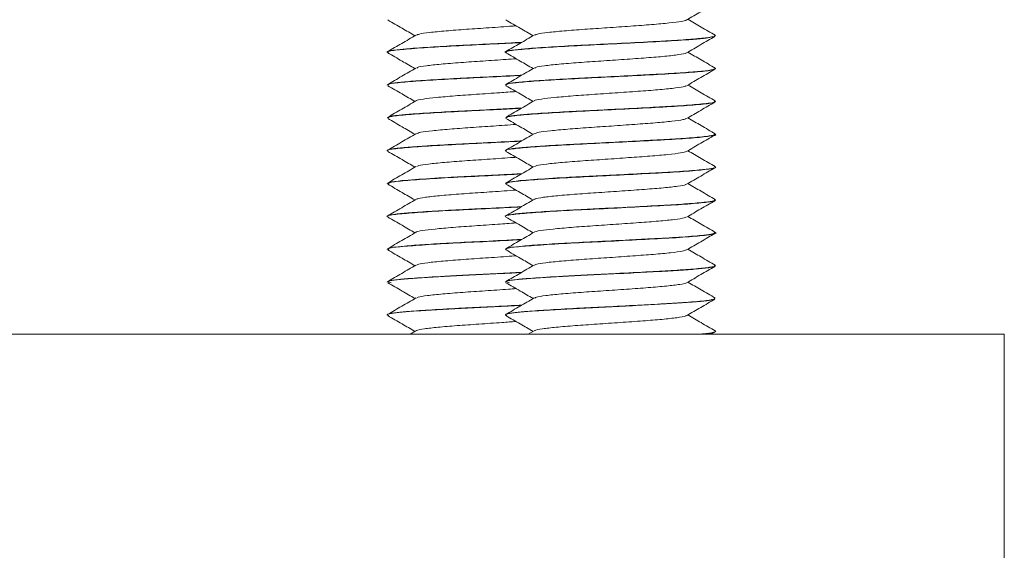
# Model space of a CAD drawing. Header units: millimetres. Extents: x -480 to 1549, y -2911 to -293.
# Tile 61 of 106: x -157 to -120, y -376 to -356. Entities that reach past the tile are written whole.
import ezdxf

# ---------------------------------------------------------------- set-up
doc = ezdxf.new("R2010")
doc.units = ezdxf.units.MM

msp = doc.modelspace()

# ---------------------------------------------------------------- linework, layer by layer
at = {"color": 7, "linetype": 'Continuous', "lineweight": 15}
for p, q in [((-130.951, -356.747), (-130.951, -356.737)), ((-143.451, -357.362), (-143.451, -357.372)), ((-138.951, -357.362), (-138.951, -357.372)), ((-130.951, -357.997), (-130.951, -357.987)), ((-143.451, -358.612), (-143.451, -358.622)), ((-138.951, -358.612), (-138.951, -358.622)), ((-130.951, -359.247), (-130.951, -359.237)), ((-143.451, -359.862), (-143.451, -359.872)), ((-138.951, -359.862), (-138.951, -359.872)), ((-130.951, -360.497), (-130.951, -360.487)), ((-143.451, -361.112), (-143.451, -361.122)), ((-138.951, -361.112), (-138.951, -361.122)), ((-130.951, -361.747), (-130.951, -361.737)), ((-143.451, -362.362), (-143.451, -362.372)), ((-138.951, -362.362), (-138.951, -362.372)), ((-130.951, -362.997), (-130.951, -362.987)), ((-143.451, -363.612), (-143.451, -363.622)), ((-138.951, -363.612), (-138.951, -363.622)), ((-130.951, -364.247), (-130.951, -364.237)), ((-143.451, -364.862), (-143.451, -364.872)), ((-138.951, -364.862), (-138.951, -364.872)), ((-130.951, -365.497), (-130.951, -365.487)), ((-143.451, -366.112), (-143.451, -366.121)), ((-138.951, -366.112), (-138.951, -366.121)), ((-130.951, -366.746), (-130.951, -366.737)), ((-143.451, -367.362), (-143.451, -367.372)), ((-138.951, -367.362), (-138.951, -367.372)), ((-269.951, -368.098), (-119.951, -368.098)), ((-142.361, -367.971), (-142.579, -368.098)), ((-137.861, -367.971), (-138.079, -368.098)), ((-131.11, -368.098), (-130.972, -368.018)), ((-130.951, -367.997), (-130.951, -367.987)), ((-119.951, -378.098), (-119.951, -368.098))]:
    msp.add_line(p, q, dxfattribs=at)
for points, knots in [([(-132.051, -356.144), (-131.871, -356.04), (-131.512, -355.831), (-131.152, -355.622), (-130.972, -355.518)], [0, 0, 0, 0, 0.499694, 1, 1, 1, 1]), ([(-143.43, -356.143), (-143.25, -356.247), (-142.905, -356.447), (-142.561, -356.647), (-142.397, -356.742)], [0, 0, 0, 0, 0.522704, 1, 1, 1, 1]), ([(-138.93, -356.143), (-138.75, -356.247), (-138.405, -356.447), (-138.061, -356.647), (-137.897, -356.742)], [0, 0, 0, 0, 0.522699, 1, 1, 1, 1]), ([(-137.835, -356.722), (-137.811, -356.707), (-137.754, -356.672), (-137.361, -356.619), (-136.742, -356.558), (-135.951, -356.496), (-135.069, -356.439), (-134.18, -356.376), (-133.356, -356.317), (-132.685, -356.257), (-132.214, -356.197), (-132.109, -356.16), (-132.06, -356.143)], [0, 0, 0, 0, 0.07592, 0.178811, 0.283149, 0.387786, 0.490484, 0.595534, 0.69892, 0.802686, 0.907635, 1, 1, 1, 1]), ([(-130.961, -356.723), (-131.141, -356.619), (-131.489, -356.417), (-131.837, -356.215), (-132.004, -356.117)], [0, 0, 0, 0, 0.517421, 1, 1, 1, 1]), ([(-142.335, -356.722), (-142.311, -356.707), (-142.254, -356.672), (-141.861, -356.619), (-141.243, -356.558), (-140.449, -356.496), (-139.575, -356.439), (-138.909, -356.393), (-138.592, -356.369), (-138.545, -356.366)], [0, 0, 0, 0, 0.123704, 0.291361, 0.461382, 0.631883, 0.799226, 0.970403, 1, 1, 1, 1]), ([(-142.361, -356.721), (-142.541, -356.826), (-142.901, -357.035), (-143.26, -357.244), (-143.44, -357.348)], [0, 0, 0, 0, 0.499696, 1, 1, 1, 1]), ([(-138.326, -356.992), (-138.672, -357.01), (-139.413, -357.049), (-140.546, -357.103), (-141.665, -357.163), (-142.534, -357.222), (-143.166, -357.279), (-143.465, -357.326), (-143.423, -357.355), (-143.414, -357.362)], [0, 0, 0, 0, 0.1435973, 0.3080442, 0.4522015, 0.636038, 0.7653077, 0.9451023, 1, 1, 1, 1]), ([(-138.892, -357.393), (-138.913, -357.388), (-139.037, -357.361), (-138.809, -357.308), (-138.197, -357.244), (-137.176, -357.173), (-135.905, -357.106), (-134.524, -357.039), (-133.188, -356.969), (-131.958, -356.897), (-131.119, -356.826), (-131.085, -356.782), (-131.074, -356.767)], [0, 0, 0, 0, 0.023053, 0.13286, 0.240462, 0.349882, 0.45836, 0.566816, 0.676249, 0.783842, 0.929242, 1, 1, 1, 1]), ([(-137.861, -356.721), (-138.041, -356.826), (-138.401, -357.035), (-138.76, -357.244), (-138.94, -357.348)], [0, 0, 0, 0, 0.499696, 1, 1, 1, 1]), ([(-130.988, -356.737), (-130.978, -356.744), (-130.942, -356.772), (-131.23, -356.815), (-131.835, -356.876), (-132.649, -356.93), (-133.663, -356.983), (-134.819, -357.044), (-136.044, -357.103), (-137.165, -357.163), (-138.034, -357.222), (-138.666, -357.279), (-138.965, -357.326), (-138.923, -357.355), (-138.914, -357.362)], [0, 0, 0, 0, 0.033581, 0.128613, 0.222106, 0.31465, 0.384445, 0.493617, 0.590853, 0.676092, 0.784791, 0.861229, 0.96754, 1, 1, 1, 1]), ([(-132.051, -357.394), (-131.871, -357.29), (-131.512, -357.081), (-131.152, -356.872), (-130.972, -356.768)], [0, 0, 0, 0, 0.499694, 1, 1, 1, 1]), ([(-143.392, -357.393), (-143.413, -357.388), (-143.537, -357.361), (-143.309, -357.308), (-142.697, -357.244), (-141.674, -357.173), (-140.409, -357.106), (-139.231, -357.05), (-138.573, -357.015), (-138.345, -357.002)], [0, 0, 0, 0, 0.036932, 0.212855, 0.385236, 0.560534, 0.734322, 0.908076, 1, 1, 1, 1]), ([(-130.961, -357.973), (-131.141, -357.869), (-131.489, -357.667), (-131.837, -357.465), (-132.004, -357.367)], [0, 0, 0, 0, 0.517427, 1, 1, 1, 1]), ([(-143.43, -357.393), (-143.25, -357.497), (-142.905, -357.697), (-142.561, -357.897), (-142.397, -357.992)], [0, 0, 0, 0, 0.522704, 1, 1, 1, 1]), ([(-142.328, -357.972), (-142.323, -357.963), (-142.304, -357.933), (-141.991, -357.884), (-141.432, -357.825), (-140.677, -357.762), (-139.816, -357.705), (-139.072, -357.654), (-138.67, -357.625), (-138.546, -357.616)], [0, 0, 0, 0, 0.076075, 0.24517, 0.413826, 0.585089, 0.752507, 0.923164, 1, 1, 1, 1]), ([(-138.93, -357.393), (-138.75, -357.497), (-138.405, -357.697), (-138.061, -357.897), (-137.897, -357.992)], [0, 0, 0, 0, 0.522699, 1, 1, 1, 1]), ([(-137.828, -357.972), (-137.823, -357.963), (-137.804, -357.933), (-137.491, -357.884), (-136.931, -357.825), (-136.178, -357.762), (-135.313, -357.705), (-134.417, -357.643), (-133.57, -357.582), (-132.841, -357.524), (-132.333, -357.461), (-132.071, -357.42), (-132.068, -357.397), (-132.068, -357.394)], [0, 0, 0, 0, 0.046788, 0.150795, 0.254528, 0.359863, 0.462836, 0.5678, 0.672393, 0.775606, 0.881007, 0.98429, 1, 1, 1, 1]), ([(-142.361, -357.971), (-142.541, -358.076), (-142.901, -358.285), (-143.26, -358.494), (-143.44, -358.598)], [0, 0, 0, 0, 0.499696, 1, 1, 1, 1]), ([(-137.861, -357.971), (-138.041, -358.076), (-138.401, -358.285), (-138.76, -358.494), (-138.94, -358.598)], [0, 0, 0, 0, 0.499696, 1, 1, 1, 1]), ([(-130.968, -357.973), (-130.964, -357.973), (-130.924, -357.983), (-130.961, -358.003), (-131.054, -358.04), (-131.422, -358.088), (-132.15, -358.149), (-132.888, -358.192), (-133.552, -358.228), (-134.304, -358.267), (-135.329, -358.319), (-136.535, -358.377), (-137.551, -358.438), (-138.324, -358.496), (-138.847, -358.551), (-138.901, -358.591), (-138.929, -358.612)], [0, 0, 0, 0, 0.003907, 0.044733, 0.090503, 0.18443, 0.274048, 0.364402, 0.392764, 0.444687, 0.547892, 0.628162, 0.733221, 0.819519, 0.902176, 1, 1, 1, 1]), ([(-138.899, -358.622), (-138.913, -358.614), (-138.97, -358.584), (-138.591, -358.529), (-137.802, -358.465), (-136.659, -358.393), (-135.32, -358.329), (-133.945, -358.258), (-132.675, -358.193), (-131.689, -358.124), (-131.101, -358.065), (-131.047, -358.03), (-131.028, -358.018)], [0, 0, 0, 0, 0.037846, 0.150812, 0.262009, 0.375431, 0.486436, 0.599702, 0.7113, 0.823805, 0.93652, 1, 1, 1, 1]), ([(-132.051, -358.644), (-131.871, -358.54), (-131.512, -358.331), (-131.152, -358.122), (-130.972, -358.018)], [0, 0, 0, 0, 0.499694, 1, 1, 1, 1]), ([(-138.327, -358.242), (-138.417, -358.247), (-138.926, -358.274), (-139.832, -358.319), (-141.035, -358.377), (-142.051, -358.438), (-142.824, -358.496), (-143.347, -358.551), (-143.401, -358.591), (-143.429, -358.612)], [0, 0, 0, 0, 0.038381, 0.217099, 0.356098, 0.538027, 0.687467, 0.830601, 1, 1, 1, 1]), ([(-143.399, -358.622), (-143.413, -358.614), (-143.47, -358.584), (-143.091, -358.529), (-142.303, -358.465), (-141.156, -358.393), (-139.831, -358.33), (-138.834, -358.279), (-138.383, -358.255), (-138.346, -358.253)], [0, 0, 0, 0, 0.0620623, 0.2473248, 0.4296837, 0.6156912, 0.7977332, 0.9834849, 1, 1, 1, 1]), ([(-143.43, -358.643), (-143.25, -358.747), (-142.905, -358.947), (-142.561, -359.147), (-142.397, -359.242)], [0, 0, 0, 0, 0.522717, 1, 1, 1, 1]), ([(-142.343, -359.221), (-142.343, -359.218), (-142.35, -359.194), (-142.102, -359.149), (-141.608, -359.092), (-140.895, -359.029), (-140.057, -358.971), (-139.238, -358.916), (-138.75, -358.881), (-138.545, -358.866)], [0, 0, 0, 0, 0.028486, 0.199202, 0.36704, 0.538662, 0.707265, 0.877016, 1, 1, 1, 1]), ([(-138.93, -358.643), (-138.75, -358.747), (-138.405, -358.947), (-138.061, -359.147), (-137.897, -359.242)], [0, 0, 0, 0, 0.522712, 1, 1, 1, 1]), ([(-137.843, -359.221), (-137.843, -359.218), (-137.85, -359.194), (-137.602, -359.149), (-137.108, -359.092), (-136.395, -359.029), (-135.555, -358.971), (-134.658, -358.91), (-133.791, -358.848), (-133.023, -358.791), (-132.448, -358.728), (-132.12, -358.68), (-132.091, -358.651), (-132.082, -358.643)], [0, 0, 0, 0, 0.017491, 0.122312, 0.225368, 0.330745, 0.43427, 0.538499, 0.643675, 0.746586, 0.85179, 0.955957, 1, 1, 1, 1]), ([(-130.961, -359.223), (-131.141, -359.119), (-131.489, -358.917), (-131.837, -358.715), (-132.004, -358.617)], [0, 0, 0, 0, 0.517427, 1, 1, 1, 1]), ([(-142.361, -359.221), (-142.541, -359.326), (-142.901, -359.535), (-143.26, -359.744), (-143.44, -359.848)], [0, 0, 0, 0, 0.499696, 1, 1, 1, 1]), ([(-137.861, -359.221), (-138.041, -359.326), (-138.401, -359.535), (-138.76, -359.744), (-138.94, -359.848)], [0, 0, 0, 0, 0.499696, 1, 1, 1, 1]), ([(-130.991, -359.237), (-130.978, -359.242), (-130.908, -359.264), (-131.084, -359.29), (-131.34, -359.326), (-131.727, -359.366), (-132.434, -359.417), (-133.514, -359.476), (-134.684, -359.537), (-135.878, -359.595), (-137.001, -359.653), (-137.915, -359.714), (-138.574, -359.769), (-138.923, -359.818), (-138.914, -359.85), (-138.911, -359.862)], [0, 0, 0, 0, 0.0199, 0.105609, 0.135205, 0.191453, 0.292053, 0.377296, 0.486334, 0.57293, 0.661262, 0.771243, 0.847701, 0.943199, 1, 1, 1, 1]), ([(-138.326, -359.492), (-138.642, -359.508), (-139.308, -359.543), (-140.38, -359.595), (-141.5, -359.653), (-142.416, -359.714), (-143.073, -359.769), (-143.423, -359.818), (-143.414, -359.85), (-143.411, -359.862)], [0, 0, 0, 0, 0.1317244, 0.2781018, 0.4274148, 0.613324, 0.7425649, 0.9039867, 1, 1, 1, 1]), ([(-143.408, -359.872), (-143.399, -359.854), (-143.377, -359.813), (-142.803, -359.753), (-141.849, -359.684), (-140.607, -359.615), (-139.372, -359.557), (-138.641, -359.518), (-138.345, -359.503)], [0, 0, 0, 0, 0.1414823, 0.3241193, 0.5085836, 0.6930466, 0.8756826, 1, 1, 1, 1]), ([(-138.908, -359.872), (-138.899, -359.854), (-138.877, -359.813), (-138.303, -359.753), (-137.35, -359.684), (-136.105, -359.615), (-134.728, -359.55), (-133.385, -359.479), (-132.204, -359.415), (-131.388, -359.343), (-130.98, -359.297), (-130.999, -359.271), (-131.002, -359.268)], [0, 0, 0, 0, 0.086324, 0.197762, 0.310312, 0.422863, 0.534299, 0.647547, 0.758473, 0.871811, 0.983015, 1, 1, 1, 1]), ([(-132.051, -359.894), (-131.871, -359.79), (-131.512, -359.581), (-131.152, -359.372), (-130.972, -359.268)], [0, 0, 0, 0, 0.499694, 1, 1, 1, 1]), ([(-143.43, -359.893), (-143.25, -359.997), (-142.905, -360.197), (-142.561, -360.397), (-142.397, -360.492)], [0, 0, 0, 0, 0.522717, 1, 1, 1, 1]), ([(-138.93, -359.893), (-138.75, -359.997), (-138.405, -360.197), (-138.061, -360.397), (-137.897, -360.492)], [0, 0, 0, 0, 0.522712, 1, 1, 1, 1]), ([(-137.853, -360.473), (-137.809, -360.454), (-137.717, -360.414), (-137.261, -360.359), (-136.606, -360.296), (-135.791, -360.235), (-134.902, -360.178), (-134.02, -360.114), (-133.217, -360.057), (-132.582, -359.995), (-132.174, -359.939), (-132.104, -359.906), (-132.076, -359.893)], [0, 0, 0, 0, 0.095948, 0.19859, 0.30335, 0.407507, 0.510541, 0.615645, 0.718527, 0.822876, 0.927501, 1, 1, 1, 1]), ([(-130.961, -360.473), (-131.141, -360.369), (-131.489, -360.167), (-131.837, -359.965), (-132.004, -359.867)], [0, 0, 0, 0, 0.517427, 1, 1, 1, 1]), ([(-142.353, -360.473), (-142.308, -360.454), (-142.217, -360.414), (-141.761, -360.359), (-141.105, -360.296), (-140.292, -360.236), (-139.404, -360.178), (-138.831, -360.137), (-138.545, -360.116)], [0, 0, 0, 0, 0.15638, 0.323676, 0.494421, 0.664179, 0.832108, 1, 1, 1, 1]), ([(-138.327, -360.742), (-138.368, -360.744), (-138.823, -360.769), (-139.716, -360.814), (-140.912, -360.872), (-141.908, -360.929), (-142.701, -360.986), (-143.273, -361.042), (-143.469, -361.087), (-143.449, -361.111), (-143.448, -361.112)], [0, 0, 0, 0, 0.018145, 0.200402, 0.345445, 0.513418, 0.654346, 0.800362, 0.992817, 1, 1, 1, 1]), ([(-142.361, -360.471), (-142.541, -360.576), (-142.901, -360.785), (-143.26, -360.994), (-143.44, -361.098)], [0, 0, 0, 0, 0.499696, 1, 1, 1, 1]), ([(-138.916, -361.122), (-138.927, -361.118), (-138.997, -361.091), (-138.673, -361.039), (-137.949, -360.975), (-136.845, -360.903), (-135.528, -360.839), (-134.144, -360.769), (-132.856, -360.702), (-131.794, -360.635), (-131.153, -360.564), (-130.878, -360.522), (-130.955, -360.498), (-130.957, -360.497)], [0, 0, 0, 0, 0.020195, 0.129726, 0.237068, 0.346748, 0.454279, 0.56352, 0.671987, 0.780218, 0.889591, 0.997029, 1, 1, 1, 1]), ([(-130.996, -360.472), (-130.979, -360.487), (-130.942, -360.52), (-131.291, -360.574), (-131.959, -360.636), (-132.906, -360.694), (-134.01, -360.752), (-135.209, -360.813), (-136.414, -360.872), (-137.407, -360.929), (-138.201, -360.986), (-138.773, -361.042), (-138.97, -361.087), (-138.949, -361.111), (-138.948, -361.112)], [0, 0, 0, 0, 0.068024, 0.154429, 0.261332, 0.345649, 0.432696, 0.538003, 0.621807, 0.718858, 0.800285, 0.884652, 0.99585, 1, 1, 1, 1]), ([(-137.861, -360.471), (-138.041, -360.576), (-138.401, -360.785), (-138.76, -360.994), (-138.94, -361.098)], [0, 0, 0, 0, 0.499696, 1, 1, 1, 1]), ([(-132.051, -361.144), (-131.871, -361.04), (-131.512, -360.831), (-131.152, -360.622), (-130.972, -360.518)], [0, 0, 0, 0, 0.4997003, 1, 1, 1, 1]), ([(-143.416, -361.122), (-143.427, -361.118), (-143.497, -361.091), (-143.172, -361.039), (-142.449, -360.975), (-141.343, -360.903), (-140.035, -360.839), (-138.972, -360.786), (-138.448, -360.758), (-138.345, -360.753)], [0, 0, 0, 0, 0.034207, 0.219761, 0.401609, 0.587415, 0.769581, 0.954642, 1, 1, 1, 1]), ([(-130.961, -361.723), (-131.141, -361.619), (-131.489, -361.417), (-131.837, -361.215), (-132.004, -361.117)], [0, 0, 0, 0, 0.517427, 1, 1, 1, 1]), ([(-143.43, -361.143), (-143.25, -361.247), (-142.905, -361.447), (-142.561, -361.647), (-142.397, -361.742)], [0, 0, 0, 0, 0.522717, 1, 1, 1, 1]), ([(-142.331, -361.722), (-142.314, -361.709), (-142.271, -361.675), (-141.904, -361.624), (-141.303, -361.564), (-140.522, -361.501), (-139.651, -361.444), (-138.96, -361.396), (-138.617, -361.371), (-138.545, -361.366)], [0, 0, 0, 0, 0.108677, 0.276669, 0.446286, 0.617063, 0.784306, 0.955355, 1, 1, 1, 1]), ([(-138.93, -361.143), (-138.75, -361.247), (-138.405, -361.447), (-138.061, -361.647), (-137.897, -361.742)], [0, 0, 0, 0, 0.522712, 1, 1, 1, 1]), ([(-137.831, -361.722), (-137.814, -361.709), (-137.771, -361.675), (-137.404, -361.624), (-136.803, -361.564), (-136.023, -361.501), (-135.146, -361.444), (-134.254, -361.381), (-133.422, -361.322), (-132.734, -361.263), (-132.234, -361.2), (-132.111, -361.162), (-132.051, -361.143)], [0, 0, 0, 0, 0.066734, 0.169895, 0.274057, 0.37893, 0.481631, 0.58667, 0.690438, 0.793959, 0.899066, 1, 1, 1, 1]), ([(-142.361, -361.721), (-142.541, -361.826), (-142.901, -362.035), (-143.26, -362.244), (-143.44, -362.348)], [0, 0, 0, 0, 0.499696, 1, 1, 1, 1]), ([(-137.861, -361.721), (-138.041, -361.826), (-138.401, -362.035), (-138.76, -362.244), (-138.94, -362.348)], [0, 0, 0, 0, 0.499696, 1, 1, 1, 1]), ([(-131.003, -361.723), (-130.983, -361.728), (-130.886, -361.751), (-131.077, -361.792), (-131.54, -361.851), (-132.34, -361.912), (-133.391, -361.969), (-134.5, -362.027), (-135.644, -362.085), (-136.811, -362.142), (-137.772, -362.203), (-138.48, -362.26), (-138.888, -362.31), (-138.913, -362.346), (-138.925, -362.362)], [0, 0, 0, 0, 0.023251, 0.108934, 0.197864, 0.301327, 0.382006, 0.483298, 0.564455, 0.647229, 0.766531, 0.834479, 0.925552, 1, 1, 1, 1]), ([(-138.895, -362.372), (-138.9, -362.358), (-138.912, -362.321), (-138.413, -362.262), (-137.514, -362.195), (-136.302, -362.125), (-134.935, -362.061), (-133.578, -361.989), (-132.363, -361.925), (-131.485, -361.854), (-131.02, -361.804), (-131.02, -361.774), (-131.02, -361.767)], [0, 0, 0, 0, 0.069372, 0.181367, 0.29338, 0.406373, 0.517482, 0.630873, 0.74186, 0.855043, 0.96669, 1, 1, 1, 1]), ([(-132.051, -362.394), (-131.871, -362.29), (-131.512, -362.081), (-131.152, -361.872), (-130.972, -361.768)], [0, 0, 0, 0, 0.4997003, 1, 1, 1, 1]), ([(-138.326, -361.992), (-138.579, -362.005), (-139.164, -362.036), (-140.147, -362.085), (-141.31, -362.142), (-142.272, -362.203), (-142.98, -362.26), (-143.388, -362.31), (-143.413, -362.346), (-143.425, -362.362)], [0, 0, 0, 0, 0.106555, 0.246887, 0.390014, 0.596301, 0.713796, 0.871273, 1, 1, 1, 1]), ([(-143.395, -362.372), (-143.4, -362.358), (-143.412, -362.321), (-142.913, -362.262), (-142.013, -362.195), (-140.804, -362.125), (-139.514, -362.064), (-138.71, -362.022), (-138.345, -362.003)], [0, 0, 0, 0, 0.113765, 0.297437, 0.481137, 0.666442, 0.848658, 1, 1, 1, 1]), ([(-143.43, -362.393), (-143.25, -362.497), (-142.905, -362.697), (-142.561, -362.897), (-142.397, -362.992)], [0, 0, 0, 0, 0.522711, 1, 1, 1, 1]), ([(-142.331, -362.972), (-142.328, -362.964), (-142.319, -362.936), (-142.028, -362.889), (-141.489, -362.831), (-140.747, -362.767), (-139.892, -362.71), (-139.124, -362.658), (-138.695, -362.627), (-138.546, -362.616)], [0, 0, 0, 0, 0.061077, 0.23073, 0.399011, 0.570437, 0.738112, 0.908531, 1, 1, 1, 1]), ([(-138.93, -362.393), (-138.75, -362.497), (-138.405, -362.697), (-138.061, -362.897), (-137.897, -362.992)], [0, 0, 0, 0, 0.522706, 1, 1, 1, 1]), ([(-137.831, -362.972), (-137.828, -362.964), (-137.819, -362.936), (-137.528, -362.889), (-136.988, -362.831), (-136.247, -362.767), (-135.39, -362.71), (-134.492, -362.648), (-133.639, -362.587), (-132.897, -362.53), (-132.367, -362.466), (-132.086, -362.423), (-132.076, -362.398), (-132.074, -362.393)], [0, 0, 0, 0, 0.03755, 0.141855, 0.24531, 0.350702, 0.453789, 0.558561, 0.663378, 0.766439, 0.871818, 0.97533, 1, 1, 1, 1]), ([(-130.961, -362.973), (-131.141, -362.869), (-131.489, -362.667), (-131.837, -362.465), (-132.004, -362.367)], [0, 0, 0, 0, 0.517427, 1, 1, 1, 1]), ([(-142.361, -362.971), (-142.541, -363.076), (-142.901, -363.285), (-143.26, -363.494), (-143.44, -363.598)], [0, 0, 0, 0, 0.499696, 1, 1, 1, 1]), ([(-138.943, -363.622), (-138.945, -363.622), (-139.022, -363.599), (-138.743, -363.549), (-138.088, -363.485), (-137.025, -363.414), (-135.733, -363.348), (-134.347, -363.28), (-133.036, -363.211), (-131.932, -363.146), (-131.221, -363.074), (-130.903, -363.028), (-130.974, -363.001), (-130.985, -362.997)], [0, 0, 0, 0, 0.003914, 0.113593, 0.220936, 0.330474, 0.438379, 0.547193, 0.656177, 0.763926, 0.873534, 0.980855, 1, 1, 1, 1]), ([(-137.861, -362.971), (-138.041, -363.076), (-138.401, -363.285), (-138.76, -363.494), (-138.94, -363.598)], [0, 0, 0, 0, 0.499696, 1, 1, 1, 1]), ([(-131.002, -362.987), (-130.989, -362.996), (-130.952, -363.022), (-131.249, -363.067), (-131.842, -363.127), (-132.765, -363.186), (-133.861, -363.244), (-135.022, -363.304), (-136.154, -363.359), (-137.156, -363.413), (-138.021, -363.472), (-138.657, -363.528), (-138.963, -363.577), (-138.926, -363.605), (-138.917, -363.612)], [0, 0, 0, 0, 0.042821, 0.122416, 0.230044, 0.3158, 0.410146, 0.515359, 0.590313, 0.682989, 0.775719, 0.861063, 0.968386, 1, 1, 1, 1]), ([(-143.443, -363.622), (-143.445, -363.622), (-143.522, -363.599), (-143.242, -363.549), (-142.589, -363.485), (-141.524, -363.414), (-140.238, -363.349), (-139.111, -363.294), (-138.515, -363.262), (-138.345, -363.252)], [0, 0, 0, 0, 0.006627, 0.19234, 0.374091, 0.559566, 0.742267, 0.926511, 1, 1, 1, 1]), ([(-138.327, -363.242), (-138.33, -363.242), (-138.733, -363.265), (-139.529, -363.304), (-140.652, -363.359), (-141.656, -363.413), (-142.521, -363.472), (-143.157, -363.528), (-143.463, -363.577), (-143.426, -363.605), (-143.417, -363.612)], [0, 0, 0, 0, 0.001434, 0.179552, 0.306441, 0.463332, 0.620318, 0.764794, 0.946481, 1, 1, 1, 1]), ([(-132.051, -363.644), (-131.871, -363.54), (-131.512, -363.331), (-131.152, -363.122), (-130.972, -363.018)], [0, 0, 0, 0, 0.4997003, 1, 1, 1, 1]), ([(-143.43, -363.643), (-143.25, -363.747), (-142.905, -363.947), (-142.561, -364.147), (-142.397, -364.242)], [0, 0, 0, 0, 0.522711, 1, 1, 1, 1]), ([(-138.93, -363.643), (-138.75, -363.747), (-138.405, -363.947), (-138.061, -364.147), (-137.897, -364.242)], [0, 0, 0, 0, 0.522706, 1, 1, 1, 1]), ([(-137.851, -364.221), (-137.852, -364.22), (-137.863, -364.198), (-137.633, -364.154), (-137.161, -364.098), (-136.462, -364.034), (-135.63, -363.975), (-134.735, -363.916), (-133.862, -363.853), (-133.083, -363.796), (-132.488, -363.733), (-132.136, -363.683), (-132.096, -363.653), (-132.082, -363.643)], [0, 0, 0, 0, 0.008266, 0.113275, 0.216224, 0.321538, 0.425346, 0.529269, 0.634553, 0.73748, 0.842545, 0.946979, 1, 1, 1, 1]), ([(-130.961, -364.223), (-131.141, -364.119), (-131.489, -363.917), (-131.837, -363.715), (-132.004, -363.617)], [0, 0, 0, 0, 0.517427, 1, 1, 1, 1]), ([(-142.351, -364.221), (-142.352, -364.22), (-142.363, -364.198), (-142.133, -364.154), (-141.661, -364.098), (-140.962, -364.034), (-140.132, -363.975), (-139.29, -363.92), (-138.776, -363.882), (-138.545, -363.866)], [0, 0, 0, 0, 0.013477, 0.184615, 0.352404, 0.524043, 0.693227, 0.862598, 1, 1, 1, 1]), ([(-138.327, -364.492), (-138.403, -364.496), (-138.921, -364.523), (-139.879, -364.572), (-141.068, -364.629), (-142.064, -364.689), (-142.786, -364.743), (-143.33, -364.799), (-143.404, -364.839), (-143.449, -364.862)], [0, 0, 0, 0, 0.032025, 0.218361, 0.379023, 0.526362, 0.68703, 0.814818, 1, 1, 1, 1]), ([(-142.361, -364.221), (-142.541, -364.326), (-142.901, -364.535), (-143.26, -364.744), (-143.44, -364.848)], [0, 0, 0, 0, 0.499708, 1, 1, 1, 1]), ([(-130.966, -364.223), (-130.964, -364.224), (-130.877, -364.245), (-131.017, -364.28), (-131.404, -364.337), (-132.144, -364.4), (-132.99, -364.448), (-133.546, -364.477), (-133.811, -364.491), (-134.404, -364.522), (-135.378, -364.572), (-136.569, -364.629), (-137.564, -364.689), (-138.286, -364.743), (-138.83, -364.799), (-138.904, -364.839), (-138.949, -364.862)], [0, 0, 0, 0, 0.00292, 0.097466, 0.169494, 0.277877, 0.375692, 0.404713, 0.418236, 0.441091, 0.548681, 0.641448, 0.726521, 0.819291, 0.893076, 1, 1, 1, 1]), ([(-137.861, -364.221), (-138.041, -364.326), (-138.401, -364.535), (-138.76, -364.744), (-138.94, -364.848)], [0, 0, 0, 0, 0.4997076, 1, 1, 1, 1]), ([(-138.893, -364.872), (-138.905, -364.861), (-138.944, -364.828), (-138.513, -364.771), (-137.672, -364.706), (-136.496, -364.635), (-135.143, -364.571), (-133.774, -364.499), (-132.531, -364.435), (-131.584, -364.365), (-131.02, -364.303), (-131.002, -364.264), (-130.994, -364.247)], [0, 0, 0, 0, 0.050627, 0.159488, 0.267301, 0.376846, 0.484154, 0.593796, 0.701358, 0.810512, 0.919058, 1, 1, 1, 1]), ([(-132.051, -364.894), (-131.871, -364.79), (-131.512, -364.581), (-131.152, -364.372), (-130.972, -364.268)], [0, 0, 0, 0, 0.4997003, 1, 1, 1, 1]), ([(-143.393, -364.872), (-143.405, -364.861), (-143.444, -364.828), (-143.013, -364.771), (-142.172, -364.706), (-140.998, -364.635), (-139.657, -364.571), (-138.78, -364.526), (-138.346, -364.503)], [0, 0, 0, 0, 0.085929, 0.270708, 0.453703, 0.639643, 0.82178, 1, 1, 1, 1]), ([(-130.961, -365.473), (-131.141, -365.369), (-131.489, -365.167), (-131.837, -364.965), (-132.004, -364.867)], [0, 0, 0, 0, 0.517427, 1, 1, 1, 1]), ([(-143.43, -364.893), (-143.25, -364.997), (-142.905, -365.197), (-142.561, -365.397), (-142.397, -365.492)], [0, 0, 0, 0, 0.522711, 1, 1, 1, 1]), ([(-142.343, -365.473), (-142.309, -365.455), (-142.235, -365.417), (-141.808, -365.364), (-141.17, -365.302), (-140.363, -365.24), (-139.486, -365.183), (-138.85, -365.138), (-138.563, -365.117), (-138.545, -365.116)], [0, 0, 0, 0, 0.141351, 0.308769, 0.479225, 0.649371, 0.816988, 0.988282, 1, 1, 1, 1]), ([(-138.93, -364.893), (-138.75, -364.997), (-138.405, -365.197), (-138.061, -365.397), (-137.897, -365.492)], [0, 0, 0, 0, 0.522706, 1, 1, 1, 1]), ([(-137.843, -365.473), (-137.809, -365.455), (-137.735, -365.417), (-137.308, -365.364), (-136.669, -365.302), (-135.865, -365.24), (-134.979, -365.183), (-134.093, -365.119), (-133.281, -365.061), (-132.628, -365.001), (-132.192, -364.943), (-132.107, -364.908), (-132.07, -364.893)], [0, 0, 0, 0, 0.086728, 0.189454, 0.294044, 0.398444, 0.501293, 0.606396, 0.709482, 0.813582, 0.918381, 1, 1, 1, 1]), ([(-142.361, -365.471), (-142.541, -365.576), (-142.901, -365.785), (-143.26, -365.994), (-143.44, -366.098)], [0, 0, 0, 0, 0.499708, 1, 1, 1, 1]), ([(-137.861, -365.471), (-138.041, -365.576), (-138.401, -365.785), (-138.76, -365.994), (-138.94, -366.098)], [0, 0, 0, 0, 0.4997076, 1, 1, 1, 1]), ([(-138.801, -366.142), (-138.861, -366.127), (-139.051, -366.078), (-138.254, -365.995), (-136.643, -365.89), (-134.88, -365.808), (-133.553, -365.737), (-132.639, -365.689), (-131.87, -365.638), (-131.264, -365.579), (-130.929, -365.535), (-130.988, -365.505), (-131.002, -365.497)], [0, 0, 0, 0, 0.07337, 0.22996, 0.388035, 0.544207, 0.624176, 0.702357, 0.781564, 0.861576, 0.965739, 1, 1, 1, 1]), ([(-130.989, -365.487), (-130.977, -365.492), (-130.914, -365.515), (-131.156, -365.554), (-131.662, -365.612), (-132.464, -365.669), (-133.512, -365.725), (-134.669, -365.786), (-135.817, -365.843), (-136.933, -365.899), (-137.876, -365.961), (-138.56, -366.018), (-138.919, -366.067), (-138.912, -366.099), (-138.909, -366.112)], [0, 0, 0, 0, 0.021095, 0.108109, 0.19819, 0.293431, 0.37685, 0.484545, 0.571547, 0.649644, 0.766519, 0.848214, 0.939781, 1, 1, 1, 1]), ([(-132.051, -366.144), (-131.871, -366.04), (-131.512, -365.831), (-131.152, -365.622), (-130.972, -365.518)], [0, 0, 0, 0, 0.4997003, 1, 1, 1, 1]), ([(-143.301, -366.142), (-143.361, -366.127), (-143.552, -366.078), (-142.753, -365.995), (-141.147, -365.89), (-139.47, -365.812), (-138.583, -365.765), (-138.346, -365.753)], [0, 0, 0, 0, 0.121983, 0.382341, 0.645158, 0.904816, 1, 1, 1, 1]), ([(-138.326, -365.742), (-138.634, -365.758), (-139.294, -365.793), (-140.318, -365.843), (-141.432, -365.899), (-142.376, -365.961), (-143.06, -366.018), (-143.419, -366.067), (-143.412, -366.099), (-143.409, -366.112)], [0, 0, 0, 0, 0.128797, 0.275844, 0.407842, 0.605375, 0.743457, 0.898216, 1, 1, 1, 1]), ([(-143.43, -366.143), (-143.25, -366.247), (-142.905, -366.447), (-142.561, -366.647), (-142.397, -366.742)], [0, 0, 0, 0, 0.522711, 1, 1, 1, 1]), ([(-142.328, -366.722), (-142.317, -366.711), (-142.286, -366.679), (-141.945, -366.629), (-141.363, -366.569), (-140.594, -366.506), (-139.727, -366.449), (-139.012, -366.4), (-138.641, -366.373), (-138.545, -366.366)], [0, 0, 0, 0, 0.0936698, 0.2621083, 0.4312949, 0.6023149, 0.769572, 0.9404617, 1, 1, 1, 1]), ([(-138.93, -366.143), (-138.75, -366.247), (-138.405, -366.447), (-138.061, -366.647), (-137.897, -366.742)], [0, 0, 0, 0, 0.522706, 1, 1, 1, 1]), ([(-137.828, -366.722), (-137.817, -366.711), (-137.786, -366.679), (-137.445, -366.629), (-136.863, -366.569), (-136.095, -366.506), (-135.223, -366.449), (-134.328, -366.387), (-133.491, -366.326), (-132.778, -366.268), (-132.295, -366.204), (-132.054, -366.166), (-132.057, -366.145), (-132.057, -366.144)], [0, 0, 0, 0, 0.057631, 0.161267, 0.26536, 0.370578, 0.473484, 0.578625, 0.682904, 0.786365, 0.891745, 0.994817, 1, 1, 1, 1]), ([(-130.961, -366.723), (-131.141, -366.619), (-131.489, -366.417), (-131.837, -366.215), (-132.004, -366.117)], [0, 0, 0, 0, 0.517427, 1, 1, 1, 1]), ([(-142.361, -366.721), (-142.541, -366.826), (-142.901, -367.035), (-143.26, -367.244), (-143.44, -367.348)], [0, 0, 0, 0, 0.499708, 1, 1, 1, 1]), ([(-130.985, -366.737), (-130.982, -366.748), (-130.975, -366.777), (-131.308, -366.825), (-131.963, -366.886), (-132.912, -366.944), (-133.959, -366.999), (-135.113, -367.059), (-136.318, -367.116), (-137.396, -367.178), (-138.213, -367.237), (-138.775, -367.293), (-138.959, -367.336), (-138.949, -367.361), (-138.948, -367.362)], [0, 0, 0, 0, 0.053031, 0.133249, 0.247876, 0.330343, 0.417666, 0.516845, 0.603665, 0.708048, 0.804334, 0.881228, 0.992143, 1, 1, 1, 1]), ([(-137.861, -366.721), (-138.041, -366.826), (-138.401, -367.035), (-138.76, -367.244), (-138.94, -367.348)], [0, 0, 0, 0, 0.4997076, 1, 1, 1, 1]), ([(-143.397, -367.393), (-143.421, -367.384), (-143.492, -367.36), (-143.273, -367.298), (-142.566, -367.233), (-141.477, -367.163), (-140.522, -367.112), (-139.516, -367.063), (-138.737, -367.025), (-138.392, -367.005), (-138.345, -367.002)], [0, 0, 0, 0, 0.063721, 0.196158, 0.4543, 0.586719, 0.717381, 0.846989, 0.979366, 1, 1, 1, 1]), ([(-138.327, -366.992), (-138.36, -366.994), (-138.774, -367.016), (-139.62, -367.059), (-140.816, -367.116), (-141.897, -367.178), (-142.713, -367.237), (-143.275, -367.293), (-143.459, -367.336), (-143.449, -367.361), (-143.448, -367.362)], [0, 0, 0, 0, 0.014603, 0.182429, 0.32934, 0.505977, 0.668907, 0.799024, 0.986709, 1, 1, 1, 1]), ([(-138.897, -367.393), (-138.921, -367.384), (-138.993, -367.36), (-138.773, -367.298), (-138.066, -367.233), (-136.976, -367.163), (-136.025, -367.112), (-135.005, -367.063), (-133.643, -366.993), (-132.13, -366.911), (-131.08, -366.827), (-131.092, -366.78), (-131.096, -366.767)], [0, 0, 0, 0, 0.0398227, 0.1225893, 0.2839159, 0.366671, 0.4483282, 0.529327, 0.6120565, 0.7734371, 0.9367439, 1, 1, 1, 1]), ([(-132.051, -367.394), (-131.871, -367.29), (-131.512, -367.081), (-131.152, -366.872), (-130.972, -366.768)], [0, 0, 0, 0, 0.4997003, 1, 1, 1, 1]), ([(-143.43, -367.393), (-143.25, -367.497), (-142.905, -367.697), (-142.561, -367.897), (-142.397, -367.992)], [0, 0, 0, 0, 0.522711, 1, 1, 1, 1]), ([(-138.93, -367.393), (-138.75, -367.497), (-138.405, -367.697), (-138.061, -367.897), (-137.897, -367.992)], [0, 0, 0, 0, 0.522706, 1, 1, 1, 1]), ([(-137.835, -367.972), (-137.835, -367.966), (-137.833, -367.94), (-137.563, -367.894), (-137.044, -367.836), (-136.316, -367.773), (-135.466, -367.715), (-134.568, -367.654), (-133.708, -367.592), (-132.954, -367.535), (-132.403, -367.471), (-132.101, -367.426), (-132.083, -367.4), (-132.079, -367.393)], [0, 0, 0, 0, 0.028309, 0.132876, 0.236116, 0.341524, 0.444781, 0.549325, 0.654328, 0.757288, 0.862609, 0.966414, 1, 1, 1, 1]), ([(-130.961, -367.973), (-131.141, -367.869), (-131.489, -367.667), (-131.837, -367.465), (-132.004, -367.367)], [0, 0, 0, 0, 0.5174333, 1, 1, 1, 1]), ([(-142.335, -367.972), (-142.335, -367.966), (-142.333, -367.94), (-142.063, -367.894), (-141.544, -367.836), (-140.816, -367.773), (-139.968, -367.715), (-139.176, -367.662), (-138.721, -367.628), (-138.545, -367.616)], [0, 0, 0, 0, 0.046076, 0.216247, 0.384261, 0.555804, 0.723848, 0.893985, 1, 1, 1, 1]), ([(-130.991, -367.973), (-130.976, -367.977), (-130.892, -368.001), (-131.053, -368.041), (-131.397, -368.079), (-131.568, -368.098)], [0, 0, 0, 0, 0.102007, 0.553649, 1, 1, 1, 1]), ([(-131.557, -368.098), (-131.275, -368.075), (-130.944, -368.049), (-131.015, -368.022), (-131.025, -368.018)], [0, 0, 0, 0, 0.853779, 1, 1, 1, 1])]:
    msp.add_open_spline(points, degree=3, knots=knots, dxfattribs=at)

doc.saveas('drawing.dxf')
